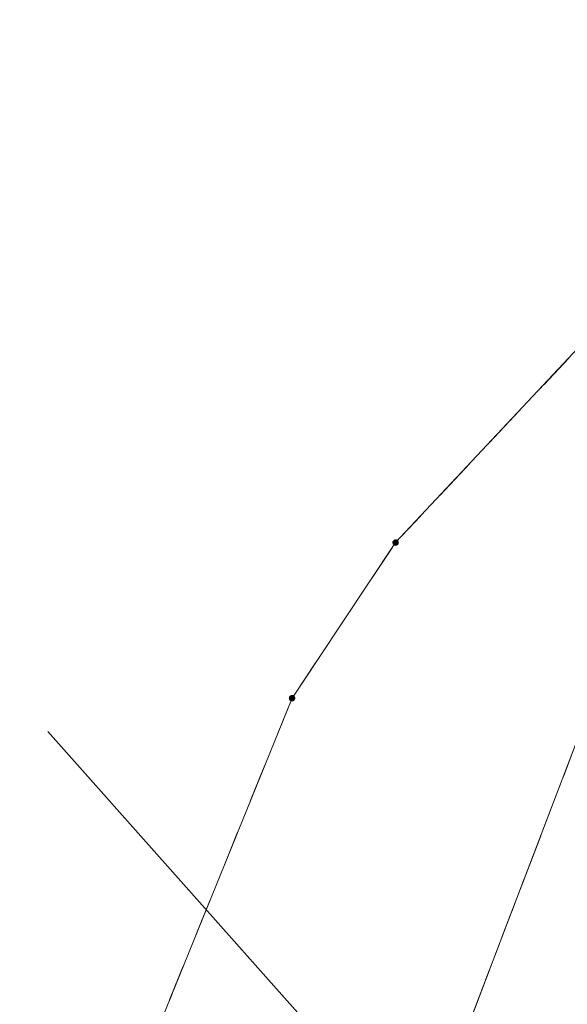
# Model space of a CAD drawing. Header units: metres. Extents: x 5555129 to 5556676, y 5635595 to 5636517.
# Tile 175 of 256: x 5555468.53 to 5555476.1, y 5636470.53 to 5636484.15. Entities that reach past the tile are written whole.
import ezdxf

# ---------------------------------------------------------------- set-up
doc = ezdxf.new("R2010")
doc.units = ezdxf.units.M
doc.header["$MEASUREMENT"] = 0
doc.linetypes.add('PRZER1-1', pattern=[2, 1, -1])
doc.linetypes.add('PRZER3-1', pattern=[4, 3, -1])
doc.layers.add('#digitalizacja', color=7, linetype='Continuous', lineweight=18)
for name, color, linetype, lineweight, true_color in [('GEPPGD', 7, 'Continuous', 18, 0x008000), ('GESDZI', 7, 'Continuous', 18, 0x0a0909), ('GESKKL', 7, 'PRZER3-1', 18, 0x008000), ('GESUZY', 7, 'PRZER1-1', 18, 0x008000)]:
    doc.layers.add(name, color=color, linetype=linetype, lineweight=lineweight, true_color=true_color)

# ---------------------------------------------------------------- blocks, each defined once
blk = doc.blocks.new('EPPGN')
blk.add_hatch(color=0).paths.add_polyline_path([(0, -0.09), (-0.027812, -0.085595), (-0.052901, -0.072812), (-0.072812, -0.052901), (-0.085595, -0.027812), (-0.09, 0), (-0.085595, 0.027812), (-0.072812, 0.052901), (-0.052901, 0.072812), (-0.027812, 0.085595), (0, 0.09), (0.027812, 0.085595), (0.052901, 0.072812), (0.072812, 0.052901), (0.085595, 0.027812), (0.09, 0), (0.085595, -0.027812), (0.072812, -0.052901), (0.052901, -0.072812), (0.027812, -0.085595)])

msp = doc.modelspace()

# ---------------------------------------------------------------- linework, layer by layer
at = {"layer": '#digitalizacja', "color": 5, "linetype": 'Continuous', "lineweight": 18, "flags": 128}
msp.add_lwpolyline([(5555468.91613, 5636474.30418), (5555508.57623, 5636429.68491), (5555515.2694, 5636413.34045), (5555521.42005, 5636402.40426)], dxfattribs=at)
at = {"layer": 'GESDZI', "color": 96, "linetype": 'Continuous', "lineweight": 18, "flags": 128}
for points in [[(5555496.20257, 5636499.77414), (5555494.57167, 5636495.11314), (5555491.3348, 5636490.87812), (5555486.82697, 5636487.15345), (5555478.7895, 5636482.30926), (5555473.72739, 5636476.91541), (5555472.29478, 5636474.76412), (5555468.33214, 5636465.00264), (5555464.25271, 5636468.49332), (5555460.79938, 5636470.53368), (5555462.91677, 5636480.06118), (5555473.76688, 5636491.48059), (5555488.30124, 5636504.11431)], [(5555401.07586, 5636390.28213), (5555404.07315, 5636395.01988), (5555409.75824, 5636401.08012), (5555415.60603, 5636406.36277), (5555423.63521, 5636411.74497), (5555430.73454, 5636417.45917), (5555447.05968, 5636429.28897), (5555454.52367, 5636438.19258), (5555464.20723, 5636454.06207), (5555467.11593, 5636460.58944), (5555468.33214, 5636465.00264), (5555472.29478, 5636474.76412), (5555473.72739, 5636476.91541), (5555478.7895, 5636482.30926), (5555486.82697, 5636487.15345), (5555491.3348, 5636490.87812), (5555494.57167, 5636495.11314), (5555496.20257, 5636499.77414)], [(5555498.83135, 5636497.82606), (5555497.91649, 5636495.12106), (5555494.88588, 5636489.9954), (5555492.01983, 5636486.87521), (5555487.89936, 5636483.58049), (5555479.09526, 5636477.12332), (5555476.22593, 5636474.14811), (5555473.05718, 5636465.85519), (5555470.67, 5636460.65), (5555463.04165, 5636442.88258), (5555458.42381, 5636436.43046), (5555450.58061, 5636426.25479), (5555436.48209, 5636415.04577), (5555422.9484, 5636405.30106), (5555415.3948, 5636399.94366), (5555410.2209, 5636395.15949), (5555404.63293, 5636386.63156), (5555399.59113, 5636376.9146), (5555395.48475, 5636361.97459)], [(5555527.3, 5636407.24), (5555513.2, 5636436.9), (5555501.67812, 5636446.42461), (5555487.59784, 5636456.79989), (5555473.05718, 5636465.85519), (5555476.22593, 5636474.14811), (5555479.09526, 5636477.12332), (5555487.89936, 5636483.58049), (5555492.01983, 5636486.87521), (5555494.88588, 5636489.9954), (5555497.91649, 5636495.12106), (5555498.83135, 5636497.82606)]]:
    msp.add_lwpolyline(points, dxfattribs=at)
at = {"layer": 'GESKKL', "color": 96, "linetype": 'PRZER3-1', "lineweight": 18, "ltscale": 0.5, "true_color": 0x008000}
msp.add_lwpolyline([(5555487.59784, 5636456.79989), (5555473.05718, 5636465.85519), (5555476.22593, 5636474.14811), (5555479.09526, 5636477.12332), (5555487.89936, 5636483.58049), (5555492.01983, 5636486.87521), (5555494.88588, 5636489.9954), (5555497.91649, 5636495.12106), (5555498.83135, 5636497.82606)], dxfattribs=at)
at = {"layer": 'GESUZY', "color": 96, "linetype": 'PRZER1-1', "lineweight": 18, "ltscale": 0.5, "true_color": 0x008000}
for points in [[(5555388.97878, 5636354.02851), (5555392.6567, 5636365.6591), (5555395.51948, 5636378.33868), (5555401.07586, 5636390.28213), (5555404.07315, 5636395.01988), (5555409.75824, 5636401.08012), (5555415.60603, 5636406.36277), (5555423.63521, 5636411.74497), (5555430.73454, 5636417.45917), (5555447.05968, 5636429.28897), (5555454.52367, 5636438.19258), (5555464.20723, 5636454.06207), (5555467.11593, 5636460.58944), (5555468.33214, 5636465.00264), (5555472.29478, 5636474.76412), (5555473.72739, 5636476.91541), (5555478.7895, 5636482.30926), (5555486.82697, 5636487.15345), (5555491.3348, 5636490.87812), (5555494.57167, 5636495.11314), (5555496.20257, 5636499.77414)], [(5555496.20257, 5636499.77414), (5555494.57167, 5636495.11314), (5555491.3348, 5636490.87812), (5555486.82697, 5636487.15345), (5555478.7895, 5636482.30926), (5555473.72739, 5636476.91541), (5555472.29478, 5636474.76412), (5555468.33214, 5636465.00264), (5555464.25271, 5636468.49332), (5555460.79938, 5636470.53368), (5555462.91677, 5636480.06118)], [(5555498.83135, 5636497.82606), (5555497.91649, 5636495.12106), (5555494.88588, 5636489.9954), (5555492.01983, 5636486.87521), (5555487.89936, 5636483.58049), (5555479.09526, 5636477.12332), (5555476.22593, 5636474.14811), (5555473.05718, 5636465.85519), (5555470.67, 5636460.65), (5555463.04165, 5636442.88258), (5555458.42381, 5636436.43046), (5555450.58061, 5636426.25479), (5555436.48209, 5636415.04577), (5555422.9484, 5636405.30106), (5555415.3948, 5636399.94366), (5555410.2209, 5636395.15949), (5555404.63293, 5636386.63156), (5555399.59113, 5636376.9146), (5555395.48475, 5636361.97459)], [(5555487.59784, 5636456.79989), (5555473.05718, 5636465.85519), (5555476.22593, 5636474.14811), (5555479.09526, 5636477.12332), (5555487.89936, 5636483.58049), (5555492.01983, 5636486.87521), (5555494.88588, 5636489.9954), (5555497.91649, 5636495.12106), (5555498.83135, 5636497.82606)]]:
    msp.add_lwpolyline(points, dxfattribs=at)

# ---------------------------------------------------------------- block references
at = {"layer": 'GEPPGD', "color": 96, "lineweight": 18, "true_color": 0x008000, "xscale": 0.5, "yscale": 0.5, "zscale": 0.5, "rotation": 90}
for p in [(5555473.72739, 5636476.91541), (5555472.29478, 5636474.76412)]:
    msp.add_blockref('EPPGN', p, dxfattribs=at)

doc.saveas('drawing.dxf')
